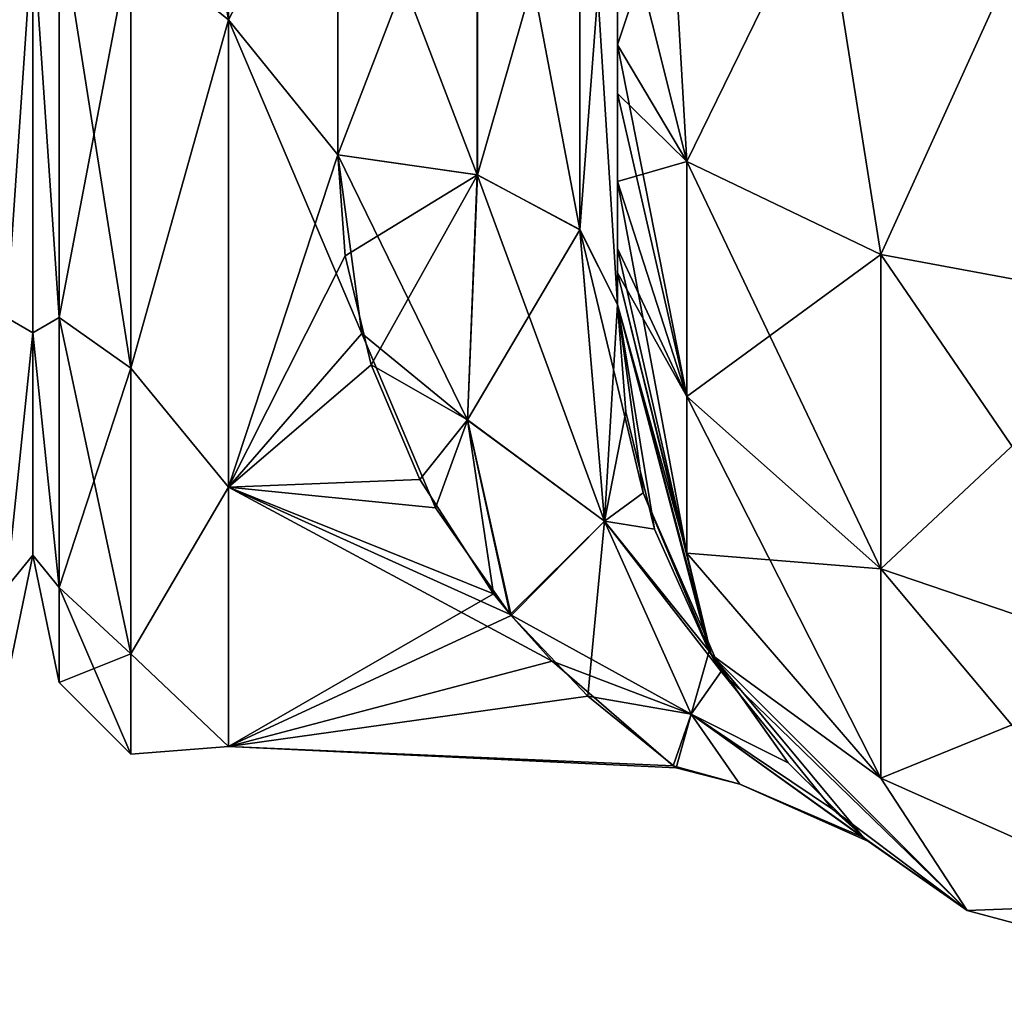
# Model space of a CAD drawing. Extents: x -23 to 470, y -2000 to 0.
# Tile 16 of 246: x 46 to 63, y -2000 to -1982. Entities that reach past the tile are written whole.
import ezdxf

# ---------------------------------------------------------------- set-up
doc = ezdxf.new("R2010")
doc.units = 0
doc.header["$LTSCALE"] = 68.916985
for name, color, linetype in [('10', 7, 'CONTINUOUS'), ('14', 7, 'CONTINUOUS'), ('15', 7, 'CONTINUOUS'), ('42', 7, 'CONTINUOUS'), ('43', 7, 'CONTINUOUS'), ('44', 7, 'CONTINUOUS'), ('47', 7, 'CONTINUOUS'), ('48', 7, 'CONTINUOUS'), ('49', 7, 'CONTINUOUS'), ('57', 7, 'CONTINUOUS'), ('659', 7, 'CONTINUOUS'), ('703', 7, 'CONTINUOUS')]:
    doc.layers.add(name, color=color, linetype=linetype)

msp = doc.modelspace()

# ---------------------------------------------------------------- linework, layer by layer
at = {"layer": '10', "linetype": 'CONTINUOUS'}
for points in [[(56.45, -1982.865, -81.431), (56.45, -1983.734, -81), (56.45, -1928.15, -82), (56.45, -1982.865, -81.431)], [(56.45, -1928.15, -82), (56.45, -1983.734, -81), (56.45, -1936.98, -79.992), (56.45, -1928.15, -82)], [(56.45, -1980, -82), (56.45, -1982.865, -81.431), (56.45, -1928.15, -82), (56.45, -1980, -82)], [(56.45, -1936.807, 39.076), (56.45, -1943.901, 33.621), (56.45, -1987.5, 74.5), (56.45, -1936.807, 39.076)], [(56.45, -1936.98, 43.008), (56.45, -1936.807, 39.076), (56.45, -1987.5, 74.5), (56.45, -1936.98, 43.008)], [(56.45, -1936.979, 79.993), (56.45, -1944.159, 74.304), (56.45, -1985.305, 79.801), (56.45, -1936.979, 79.993)], [(56.45, -1980, 82), (56.45, -1936.979, 79.993), (56.45, -1982.865, 81.431), (56.45, -1980, 82)], [(56.45, -1982.865, 81.431), (56.45, -1936.979, 79.993), (56.45, -1983.734, 81), (56.45, -1982.865, 81.431)], [(56.45, -1983.734, 81), (56.45, -1936.979, 79.993), (56.45, -1985.305, 79.801), (56.45, -1983.734, 81)], [(56.45, -1986.933, -77.36), (56.45, -1987.5, -74.5), (56.45, -1936.98, -79.992), (56.45, -1986.933, -77.36)], [(56.45, -1936.98, -79.992), (56.45, -1987.5, -74.5), (56.45, -1944.16, -74.302), (56.45, -1936.98, -79.992)], [(56.45, -1986.5, -78.234), (56.45, -1986.933, -77.36), (56.45, -1936.98, -79.992), (56.45, -1986.5, -78.234)], [(56.45, -1985.305, -79.801), (56.45, -1986.5, -78.234), (56.45, -1936.98, -79.992), (56.45, -1985.305, -79.801)], [(56.45, -1983.734, -81), (56.45, -1985.305, -79.801), (56.45, -1936.98, -79.992), (56.45, -1983.734, -81)], [(56.45, -1944.16, 48.698), (56.45, -1936.98, 43.008), (56.45, -1987.5, 74.5), (56.45, -1944.16, 48.698)], [(56.45, -1987.5, 74.5), (56.45, -1943.901, 33.621), (56.45, -1977.313, 28.505), (56.45, -1987.5, 74.5)], [(56.45, -1948.128, -56.917), (56.45, -1987.5, -24.51), (56.45, -1944.159, -48.696), (56.45, -1948.128, -56.917)], [(56.45, -1944.159, -48.696), (56.45, -1987.5, -24.51), (56.45, -1977.313, -28.505), (56.45, -1944.159, -48.696)], [(56.45, -1944.159, 74.304), (56.45, -1948.128, 66.083), (56.45, -1987.5, 74.5), (56.45, -1944.159, 74.304)], [(56.45, -1985.305, 79.801), (56.45, -1944.159, 74.304), (56.45, -1986.5, 78.234), (56.45, -1985.305, 79.801)], [(56.45, -1986.5, 78.234), (56.45, -1944.159, 74.304), (56.45, -1986.933, 77.36), (56.45, -1986.5, 78.234)], [(56.45, -1986.933, 77.36), (56.45, -1944.159, 74.304), (56.45, -1987.5, 74.5), (56.45, -1986.933, 77.36)], [(56.45, -1987.5, -74.5), (56.45, -1987.5, -24.51), (56.45, -1944.16, -74.302), (56.45, -1987.5, -74.5)], [(56.45, -1944.16, -74.302), (56.45, -1987.5, -24.51), (56.45, -1948.129, -66.08), (56.45, -1944.16, -74.302)], [(56.45, -1948.129, 56.92), (56.45, -1944.16, 48.698), (56.45, -1987.5, 74.5), (56.45, -1948.129, 56.92)], [(56.45, -1948.129, -66.08), (56.45, -1987.5, -24.51), (56.45, -1948.128, -56.917), (56.45, -1948.129, -66.08)], [(56.45, -1948.128, 66.083), (56.45, -1948.129, 56.92), (56.45, -1987.5, 74.5), (56.45, -1948.128, 66.083)], [(56.45, -1987.5, 24.51), (56.45, -1987.5, 74.5), (56.45, -1977.313, 28.505), (56.45, -1987.5, 24.51)]]:
    msp.add_3dface(points, dxfattribs=at)
at = {"layer": '14', "linetype": 'CONTINUOUS'}
for points in [[(46, -1952.022, -4.582), (46, -1955.991, -12.803), (46, -1991.978, -4.581), (46, -1952.022, -4.582)], [(46, -1952.022, 4.581), (46, -1952.022, -4.582), (46, -1991.978, -4.581), (46, -1952.022, 4.581)], [(46, -1955.991, 12.803), (46, -1952.022, 4.581), (46, -1988.009, 12.803), (46, -1955.991, 12.803)], [(46, -1988.009, 12.803), (46, -1952.022, 4.581), (46, -1991.978, 4.582), (46, -1988.009, 12.803)], [(46, -1991.978, 4.582), (46, -1952.022, 4.581), (46, -1991.978, -4.581), (46, -1991.978, 4.582)], [(46, -1955.991, -12.803), (46, -1963.173, -18.494), (46, -1988.009, -12.803), (46, -1955.991, -12.803)], [(46, -1991.978, -4.581), (46, -1955.991, -12.803), (46, -1988.009, -12.803), (46, -1991.978, -4.581)], [(46, -1980.827, 18.494), (46, -1955.991, 12.803), (46, -1988.009, 12.803), (46, -1980.827, 18.494)], [(46, -1988.009, -12.803), (46, -1963.173, -18.494), (46, -1980.826, -18.494), (46, -1988.009, -12.803)]]:
    msp.add_3dface(points, dxfattribs=at)
at = {"layer": '15', "linetype": 'CONTINUOUS'}
for points in [[(49.5, -1982.413, -21.623), (49.5, -1972, -24), (51.45, -1978.677, -23.052), (49.5, -1982.413, -21.623)], [(51.45, -1984.828, -20.284), (49.5, -1982.413, -21.623), (51.45, -1978.677, -23.052), (51.45, -1984.828, -20.284)], [(51.45, -1978.677, 23.052), (49.5, -1982.413, 21.623), (51.45, -1984.828, 20.284), (51.45, -1978.677, 23.052)], [(49.5, -1990.764, -14.964), (49.5, -1982.413, -21.623), (51.879, -1988.016, -17.874), (49.5, -1990.764, -14.964)], [(51.879, -1988.016, -17.874), (49.5, -1982.413, -21.623), (51.45, -1984.828, -20.284), (51.879, -1988.016, -17.874)], [(49.5, -1982.413, 21.623), (49.5, -1990.764, 14.964), (51.45, -1984.828, 20.284), (49.5, -1982.413, 21.623)], [(51.45, -1984.828, 20.284), (49.5, -1990.764, 14.964), (51.586, -1986.628, 19.027), (51.45, -1984.828, 20.284)], [(51.586, -1986.628, 19.027), (49.5, -1990.764, 14.964), (52.047, -1988.577, 17.355), (51.586, -1986.628, 19.027)], [(53.196, -1991.133, -14.488), (49.5, -1990.764, -14.964), (51.879, -1988.016, -17.874), (53.196, -1991.133, -14.488)], [(52.047, -1988.577, 17.355), (49.5, -1990.764, 14.964), (52.915, -1990.628, 15.132), (52.047, -1988.577, 17.355)], [(52.915, -1990.628, 15.132), (49.5, -1990.764, 14.964), (54.236, -1992.668, 12.2), (52.915, -1990.628, 15.132)], [(49.5, -1995.398, -5.341), (49.5, -1990.764, -14.964), (55.283, -1993.873, -9.879), (49.5, -1995.398, -5.341)], [(55.283, -1993.873, -9.879), (49.5, -1990.764, -14.964), (54.534, -1993.037, -11.552), (55.283, -1993.873, -9.879)], [(54.534, -1993.037, -11.552), (49.5, -1990.764, -14.964), (53.196, -1991.133, -14.488), (54.534, -1993.037, -11.552)], [(49.5, -1990.764, 14.964), (49.5, -1995.398, 5.341), (54.236, -1992.668, 12.2), (49.5, -1990.764, 14.964)], [(54.236, -1992.668, 12.2), (49.5, -1995.398, 5.341), (54.55, -1993.057, 11.515), (54.236, -1992.668, 12.2)], [(54.55, -1993.057, 11.515), (49.5, -1995.398, 5.341), (55.918, -1994.494, 8.368), (54.55, -1993.057, 11.515)], [(57.447, -1995.742, -3.509), (49.5, -1995.398, -5.341), (55.283, -1993.873, -9.879), (57.447, -1995.742, -3.509)], [(55.918, -1994.494, 8.368), (49.5, -1995.398, 5.341), (57.497, -1995.778, 3.259), (55.918, -1994.494, 8.368)], [(49.5, -1995.398, 5.341), (49.5, -1995.398, -5.341), (57.497, -1995.778, 3.259), (49.5, -1995.398, 5.341)], [(57.497, -1995.778, 3.259), (49.5, -1995.398, -5.341), (57.447, -1995.742, -3.509), (57.497, -1995.778, 3.259)]]:
    msp.add_3dface(points, dxfattribs=at)
at = {"layer": '42', "linetype": 'CONTINUOUS'}
for points in [[(56.45, -1980, 82), (56.45, -1982.865, 81.431), (57.688, -1984.946, 86.44), (56.45, -1980, 82)], [(57.402, -1980, 86.784), (56.45, -1980, 82), (57.688, -1984.946, 86.44), (57.402, -1980, 86.784)], [(60.111, -1980, 90.839), (57.402, -1980, 86.784), (57.688, -1984.946, 86.44), (60.111, -1980, 90.839)], [(61.156, -1986.61, 90.458), (60.111, -1980, 90.839), (57.688, -1984.946, 86.44), (61.156, -1986.61, 90.458)], [(64.16, -1980, 93.546), (60.111, -1980, 90.839), (61.156, -1986.61, 90.458), (64.16, -1980, 93.546)], [(66.168, -1987.534, 92.688), (64.16, -1980, 93.546), (61.156, -1986.61, 90.458), (66.168, -1987.534, 92.688)], [(56.45, -1982.865, 81.431), (56.45, -1983.734, 81), (57.688, -1989.142, 83.635), (56.45, -1982.865, 81.431)], [(57.688, -1984.946, 86.44), (56.45, -1982.865, 81.431), (57.688, -1989.142, 83.635), (57.688, -1984.946, 86.44)], [(56.45, -1983.734, 81), (56.45, -1985.305, 79.801), (57.688, -1989.142, 83.635), (56.45, -1983.734, 81)], [(61.156, -1986.61, 90.458), (57.688, -1984.946, 86.44), (61.156, -1992.219, 86.709), (61.156, -1986.61, 90.458)], [(57.688, -1984.946, 86.44), (57.688, -1989.142, 83.635), (61.156, -1992.219, 86.709), (57.688, -1984.946, 86.44)], [(56.45, -1985.305, 79.801), (56.45, -1986.5, 78.234), (57.688, -1991.944, 79.436), (56.45, -1985.305, 79.801)], [(56.45, -1985.305, 79.801), (57.688, -1991.944, 79.436), (57.688, -1989.142, 83.635), (56.45, -1985.305, 79.801)], [(56.45, -1986.5, 78.234), (56.45, -1986.933, 77.36), (57.688, -1991.944, 79.436), (56.45, -1986.5, 78.234)], [(66.168, -1987.534, 92.688), (61.156, -1986.61, 90.458), (66.168, -1993.926, 88.415), (66.168, -1987.534, 92.688)], [(61.156, -1986.61, 90.458), (61.156, -1992.219, 86.709), (66.168, -1993.926, 88.415), (61.156, -1986.61, 90.458)], [(56.45, -1986.933, 77.36), (56.45, -1987.5, 74.5), (58.125, -1993.75, 74.5), (56.45, -1986.933, 77.36)], [(56.45, -1986.933, 77.36), (58.125, -1993.75, 74.5), (57.688, -1991.944, 79.436), (56.45, -1986.933, 77.36)], [(57.688, -1991.944, 79.436), (61.156, -1995.963, 81.098), (57.688, -1989.142, 83.635), (57.688, -1991.944, 79.436)], [(57.688, -1989.142, 83.635), (61.156, -1995.963, 81.098), (61.156, -1992.219, 86.709), (57.688, -1989.142, 83.635)], [(57.688, -1991.944, 79.436), (58.125, -1993.75, 74.5), (61.156, -1995.963, 81.098), (57.688, -1991.944, 79.436)], [(61.156, -1995.963, 81.098), (66.168, -1998.194, 82.019), (61.156, -1992.219, 86.709), (61.156, -1995.963, 81.098)], [(61.156, -1992.219, 86.709), (66.168, -1998.194, 82.019), (66.168, -1993.926, 88.415), (61.156, -1992.219, 86.709)], [(58.125, -1993.75, 74.5), (62.7, -1998.325, 74.5), (61.156, -1995.963, 81.098), (58.125, -1993.75, 74.5)], [(61.156, -1995.963, 81.098), (62.7, -1998.325, 74.5), (66.168, -1998.194, 82.019), (61.156, -1995.963, 81.098)], [(62.7, -1998.325, 74.5), (68.95, -2000, 74.5), (66.168, -1998.194, 82.019), (62.7, -1998.325, 74.5)]]:
    msp.add_3dface(points, dxfattribs=at)
at = {"layer": '43', "linetype": 'CONTINUOUS'}
for points in [[(56.45, -1987.5, -24.51), (56.45, -1987.5, -74.5), (58.125, -1993.75, -74.5), (56.45, -1987.5, -24.51)], [(56.911, -1990.862, -20.8), (56.45, -1987.5, -24.51), (58.125, -1993.75, -74.5), (56.911, -1990.862, -20.8)], [(56.45, -1987.5, 74.5), (56.45, -1987.5, 24.51), (56.598, -1989.418, 22.59), (56.45, -1987.5, 74.5)], [(58.125, -1993.75, 74.5), (56.45, -1987.5, 74.5), (58.091, -1993.69, 16.03), (58.125, -1993.75, 74.5)], [(58.091, -1993.69, 16.03), (56.45, -1987.5, 74.5), (57.113, -1991.516, 19.871), (58.091, -1993.69, 16.03)], [(57.113, -1991.516, 19.871), (56.45, -1987.5, 74.5), (56.598, -1989.418, 22.59), (57.113, -1991.516, 19.871)], [(58.305, -1994.053, -15.241), (56.911, -1990.862, -20.8), (58.125, -1993.75, -74.5), (58.305, -1994.053, -15.241)], [(59.502, -1995.685, 10.693), (58.125, -1993.75, 74.5), (58.091, -1993.69, 16.03), (59.502, -1995.685, 10.693)], [(62.7, -1998.325, 74.5), (58.125, -1993.75, 74.5), (60.849, -1997.019, 3.121), (62.7, -1998.325, 74.5)], [(60.849, -1997.019, 3.121), (58.125, -1993.75, 74.5), (59.502, -1995.685, 10.693), (60.849, -1997.019, 3.121)], [(62.7, -1998.325, -74.5), (58.305, -1994.053, -15.241), (58.125, -1993.75, -74.5), (62.7, -1998.325, -74.5)], [(60.292, -1996.516, -7.056), (58.305, -1994.053, -15.241), (62.7, -1998.325, -74.5), (60.292, -1996.516, -7.056)], [(60.938, -1997.095, -1.833), (60.292, -1996.516, -7.056), (62.7, -1998.325, -74.5), (60.938, -1997.095, -1.833)], [(62.7, -1998.325, 74.5), (60.849, -1997.019, 3.121), (62.7, -1998.325, -74.5), (62.7, -1998.325, 74.5)], [(60.849, -1997.019, 3.121), (60.938, -1997.095, -1.833), (62.7, -1998.325, -74.5), (60.849, -1997.019, 3.121)], [(68.95, -2000, 74.5), (62.7, -1998.325, 74.5), (68.95, -2000, -74.5), (68.95, -2000, 74.5)], [(68.95, -2000, -74.5), (62.7, -1998.325, 74.5), (62.7, -1998.325, -74.5), (68.95, -2000, -74.5)]]:
    msp.add_3dface(points, dxfattribs=at)
at = {"layer": '44', "linetype": 'CONTINUOUS'}
for points in [[(56.45, -1982.865, -81.431), (56.45, -1980, -82), (57.402, -1980, -86.784), (56.45, -1982.865, -81.431)], [(56.45, -1982.865, -81.431), (57.402, -1980, -86.784), (57.688, -1984.946, -86.44), (56.45, -1982.865, -81.431)], [(57.402, -1980, -86.784), (60.111, -1980, -90.839), (57.688, -1984.946, -86.44), (57.402, -1980, -86.784)], [(57.688, -1984.946, -86.44), (60.111, -1980, -90.839), (61.156, -1986.61, -90.458), (57.688, -1984.946, -86.44)], [(60.111, -1980, -90.839), (64.16, -1980, -93.546), (61.156, -1986.61, -90.458), (60.111, -1980, -90.839)], [(61.156, -1986.61, -90.458), (64.16, -1980, -93.546), (66.168, -1987.534, -92.688), (61.156, -1986.61, -90.458)], [(56.45, -1983.734, -81), (56.45, -1982.865, -81.431), (57.688, -1984.946, -86.44), (56.45, -1983.734, -81)], [(56.45, -1985.305, -79.801), (56.45, -1983.734, -81), (57.688, -1984.946, -86.44), (56.45, -1985.305, -79.801)], [(56.45, -1985.305, -79.801), (57.688, -1984.946, -86.44), (57.688, -1989.142, -83.635), (56.45, -1985.305, -79.801)], [(57.688, -1984.946, -86.44), (61.156, -1986.61, -90.458), (57.688, -1989.142, -83.635), (57.688, -1984.946, -86.44)], [(56.45, -1986.5, -78.234), (56.45, -1985.305, -79.801), (57.688, -1989.142, -83.635), (56.45, -1986.5, -78.234)], [(56.45, -1986.933, -77.36), (56.45, -1986.5, -78.234), (57.688, -1989.142, -83.635), (56.45, -1986.933, -77.36)], [(57.688, -1989.142, -83.635), (61.156, -1986.61, -90.458), (61.156, -1992.219, -86.709), (57.688, -1989.142, -83.635)], [(61.156, -1986.61, -90.458), (66.168, -1987.534, -92.688), (61.156, -1992.219, -86.709), (61.156, -1986.61, -90.458)], [(56.45, -1987.5, -74.5), (56.45, -1986.933, -77.36), (57.688, -1991.944, -79.436), (56.45, -1987.5, -74.5)], [(57.688, -1991.944, -79.436), (56.45, -1986.933, -77.36), (57.688, -1989.142, -83.635), (57.688, -1991.944, -79.436)], [(58.125, -1993.75, -74.5), (56.45, -1987.5, -74.5), (57.688, -1991.944, -79.436), (58.125, -1993.75, -74.5)], [(61.156, -1992.219, -86.709), (66.168, -1987.534, -92.688), (66.168, -1993.926, -88.415), (61.156, -1992.219, -86.709)], [(57.688, -1991.944, -79.436), (57.688, -1989.142, -83.635), (61.156, -1992.219, -86.709), (57.688, -1991.944, -79.436)], [(61.156, -1995.963, -81.098), (58.125, -1993.75, -74.5), (57.688, -1991.944, -79.436), (61.156, -1995.963, -81.098)], [(61.156, -1995.963, -81.098), (57.688, -1991.944, -79.436), (61.156, -1992.219, -86.709), (61.156, -1995.963, -81.098)], [(61.156, -1995.963, -81.098), (61.156, -1992.219, -86.709), (66.168, -1993.926, -88.415), (61.156, -1995.963, -81.098)], [(62.7, -1998.325, -74.5), (58.125, -1993.75, -74.5), (61.156, -1995.963, -81.098), (62.7, -1998.325, -74.5)], [(66.168, -1998.194, -82.019), (61.156, -1995.963, -81.098), (66.168, -1993.926, -88.415), (66.168, -1998.194, -82.019)], [(66.168, -1998.194, -82.019), (62.7, -1998.325, -74.5), (61.156, -1995.963, -81.098), (66.168, -1998.194, -82.019)], [(68.95, -2000, -74.5), (62.7, -1998.325, -74.5), (66.168, -1998.194, -82.019), (68.95, -2000, -74.5)]]:
    msp.add_3dface(points, dxfattribs=at)
at = {"layer": '47', "linetype": 'CONTINUOUS'}
for points in [[(56.45, -1987.5, 24.51), (56.45, -1977.313, 28.505), (55.78, -1986.164, 22.397), (56.45, -1987.5, 24.51)], [(55.78, -1986.164, 22.397), (56.45, -1977.313, 28.505), (55.78, -1978.806, 25.611), (55.78, -1986.164, 22.397)], [(51.45, -1978.677, 23.052), (51.45, -1984.828, 20.284), (53.947, -1978.336, 23.841), (51.45, -1978.677, 23.052)], [(51.45, -1984.828, 20.284), (53.948, -1985.185, 20.849), (53.947, -1978.336, 23.841), (51.45, -1984.828, 20.284)], [(53.948, -1985.185, 20.849), (55.78, -1978.806, 25.611), (53.947, -1978.336, 23.841), (53.948, -1985.185, 20.849)], [(55.78, -1986.164, 22.397), (55.78, -1978.806, 25.611), (53.948, -1985.185, 20.849), (55.78, -1986.164, 22.397)]]:
    msp.add_3dface(points, dxfattribs=at)
at = {"layer": '48', "linetype": 'CONTINUOUS'}
for points in [[(51.45, -1984.828, 20.284), (51.586, -1986.628, 19.027), (53.948, -1985.185, 20.849), (51.45, -1984.828, 20.284)], [(51.879, -1988.016, -17.874), (51.45, -1984.828, -20.284), (53.77, -1989.569, -16.63), (51.879, -1988.016, -17.874)], [(51.45, -1984.828, -20.284), (53.945, -1985.184, -20.848), (53.77, -1989.569, -16.63), (51.45, -1984.828, -20.284)], [(51.586, -1986.628, 19.027), (52.047, -1988.577, 17.355), (53.948, -1985.185, 20.849), (51.586, -1986.628, 19.027)], [(53.948, -1985.185, 20.849), (52.047, -1988.577, 17.355), (53.771, -1989.563, 16.637), (53.948, -1985.185, 20.849)], [(53.945, -1985.184, -20.848), (56.219, -1991.372, -16.126), (53.77, -1989.569, -16.63), (53.945, -1985.184, -20.848)], [(55.78, -1986.164, 22.397), (53.948, -1985.185, 20.849), (53.771, -1989.563, 16.637), (55.78, -1986.164, 22.397)], [(55.779, -1986.163, -22.396), (56.219, -1991.372, -16.126), (53.945, -1985.184, -20.848), (55.779, -1986.163, -22.396)], [(56.219, -1991.371, 16.129), (55.78, -1986.164, 22.397), (53.771, -1989.563, 16.637), (56.219, -1991.371, 16.129)], [(56.45, -1987.5, -24.51), (56.911, -1990.862, -20.8), (55.779, -1986.163, -22.396), (56.45, -1987.5, -24.51)], [(55.779, -1986.163, -22.396), (56.911, -1990.862, -20.8), (56.219, -1991.372, -16.126), (55.779, -1986.163, -22.396)], [(56.45, -1987.5, 24.51), (55.78, -1986.164, 22.397), (56.219, -1991.371, 16.129), (56.45, -1987.5, 24.51)], [(56.598, -1989.418, 22.59), (56.45, -1987.5, 24.51), (56.219, -1991.371, 16.129), (56.598, -1989.418, 22.59)], [(53.196, -1991.133, -14.488), (51.879, -1988.016, -17.874), (53.77, -1989.569, -16.63), (53.196, -1991.133, -14.488)], [(52.047, -1988.577, 17.355), (52.915, -1990.628, 15.132), (53.771, -1989.563, 16.637), (52.047, -1988.577, 17.355)], [(52.915, -1990.628, 15.132), (54.236, -1992.668, 12.2), (53.771, -1989.563, 16.637), (52.915, -1990.628, 15.132)], [(54.534, -1993.037, -11.552), (53.196, -1991.133, -14.488), (53.77, -1989.569, -16.63), (54.534, -1993.037, -11.552)], [(56.219, -1991.372, -16.126), (54.534, -1993.037, -11.552), (53.77, -1989.569, -16.63), (56.219, -1991.372, -16.126)], [(54.236, -1992.668, 12.2), (54.55, -1993.057, 11.515), (53.771, -1989.563, 16.637), (54.236, -1992.668, 12.2)], [(54.55, -1993.057, 11.515), (56.219, -1991.371, 16.129), (53.771, -1989.563, 16.637), (54.55, -1993.057, 11.515)], [(57.113, -1991.516, 19.871), (56.598, -1989.418, 22.59), (56.219, -1991.371, 16.129), (57.113, -1991.516, 19.871)], [(56.911, -1990.862, -20.8), (58.305, -1994.053, -15.241), (56.219, -1991.372, -16.126), (56.911, -1990.862, -20.8)], [(54.534, -1993.037, -11.552), (56.219, -1991.372, -16.126), (57.767, -1994.816, -8.371), (54.534, -1993.037, -11.552)], [(54.55, -1993.057, 11.515), (55.918, -1994.494, 8.368), (56.219, -1991.371, 16.129), (54.55, -1993.057, 11.515)], [(55.918, -1994.494, 8.368), (57.767, -1994.815, 8.375), (56.219, -1991.371, 16.129), (55.918, -1994.494, 8.368)], [(58.091, -1993.69, 16.03), (57.113, -1991.516, 19.871), (56.219, -1991.371, 16.129), (58.091, -1993.69, 16.03)], [(57.767, -1994.815, 8.375), (58.091, -1993.69, 16.03), (56.219, -1991.371, 16.129), (57.767, -1994.815, 8.375)], [(56.219, -1991.372, -16.126), (58.305, -1994.053, -15.241), (57.767, -1994.816, -8.371), (56.219, -1991.372, -16.126)], [(55.283, -1993.873, -9.879), (54.534, -1993.037, -11.552), (57.767, -1994.816, -8.371), (55.283, -1993.873, -9.879)], [(59.502, -1995.685, 10.693), (58.091, -1993.69, 16.03), (57.767, -1994.815, 8.375), (59.502, -1995.685, 10.693)], [(57.447, -1995.742, -3.509), (55.283, -1993.873, -9.879), (57.767, -1994.816, -8.371), (57.447, -1995.742, -3.509)], [(58.305, -1994.053, -15.241), (60.292, -1996.516, -7.056), (57.767, -1994.816, -8.371), (58.305, -1994.053, -15.241)], [(55.918, -1994.494, 8.368), (57.497, -1995.778, 3.259), (57.767, -1994.815, 8.375), (55.918, -1994.494, 8.368)], [(57.447, -1995.742, -3.509), (57.767, -1994.816, -8.371), (58.64, -1996.069, 0.004), (57.447, -1995.742, -3.509)], [(57.497, -1995.778, 3.259), (58.64, -1996.069, 0.004), (57.767, -1994.815, 8.375), (57.497, -1995.778, 3.259)], [(60.849, -1997.019, 3.121), (59.502, -1995.685, 10.693), (57.767, -1994.815, 8.375), (60.849, -1997.019, 3.121)], [(58.64, -1996.069, 0.004), (60.849, -1997.019, 3.121), (57.767, -1994.815, 8.375), (58.64, -1996.069, 0.004)], [(60.292, -1996.516, -7.056), (60.938, -1997.095, -1.833), (57.767, -1994.816, -8.371), (60.292, -1996.516, -7.056)], [(57.767, -1994.816, -8.371), (60.938, -1997.095, -1.833), (58.64, -1996.069, 0.004), (57.767, -1994.816, -8.371)], [(57.497, -1995.778, 3.259), (57.447, -1995.742, -3.509), (58.64, -1996.069, 0.004), (57.497, -1995.778, 3.259)], [(60.938, -1997.095, -1.833), (60.849, -1997.019, 3.121), (58.64, -1996.069, 0.004), (60.938, -1997.095, -1.833)]]:
    msp.add_3dface(points, dxfattribs=at)
at = {"layer": '49', "linetype": 'CONTINUOUS'}
for points in [[(53.945, -1985.184, -20.848), (51.45, -1978.677, -23.052), (53.945, -1976.506, -24.252), (53.945, -1985.184, -20.848)], [(55.779, -1986.163, -22.396), (53.945, -1985.184, -20.848), (53.945, -1976.506, -24.252), (55.779, -1986.163, -22.396)], [(55.779, -1976.841, -26.053), (55.779, -1986.163, -22.396), (53.945, -1976.506, -24.252), (55.779, -1976.841, -26.053)], [(56.45, -1977.313, -28.505), (56.45, -1987.5, -24.51), (55.779, -1976.841, -26.053), (56.45, -1977.313, -28.505)], [(56.45, -1987.5, -24.51), (55.779, -1986.163, -22.396), (55.779, -1976.841, -26.053), (56.45, -1987.5, -24.51)], [(51.45, -1984.828, -20.284), (51.45, -1978.677, -23.052), (53.945, -1985.184, -20.848), (51.45, -1984.828, -20.284)]]:
    msp.add_3dface(points, dxfattribs=at)
at = {"layer": '57', "linetype": 'CONTINUOUS'}
for points in [[(49.5, -1972, -24), (49.5, -1982.413, -21.623), (47.752, -1972, -23.532), (49.5, -1972, -24)], [(47.752, -1972, -23.532), (49.5, -1982.413, -21.623), (47.752, -1981.005, -21.741), (47.752, -1972, -23.532)], [(46.469, -1980.515, 20.556), (46, -1980.827, 18.494), (46.469, -1987.733, 15.733), (46.469, -1980.515, 20.556)], [(46.469, -1987.733, -15.733), (46, -1980.826, -18.494), (46.469, -1980.515, -20.556), (46.469, -1987.733, -15.733)], [(47.752, -1988.64, -16.64), (46.469, -1980.515, -20.556), (47.752, -1981.005, -21.741), (47.752, -1988.64, -16.64)], [(46.469, -1980.515, 20.556), (46.469, -1987.733, 15.733), (47.752, -1981.005, 21.741), (46.469, -1980.515, 20.556)], [(46.469, -1987.733, -15.733), (46.469, -1980.515, -20.556), (47.752, -1988.64, -16.64), (46.469, -1987.733, -15.733)], [(46, -1988.009, -12.803), (46, -1980.826, -18.494), (46.469, -1987.733, -15.733), (46, -1988.009, -12.803)], [(46, -1980.827, 18.494), (46, -1988.009, 12.803), (46.469, -1987.733, 15.733), (46, -1980.827, 18.494)], [(47.752, -1981.005, 21.741), (46.469, -1987.733, 15.733), (47.752, -1988.64, 16.64), (47.752, -1981.005, 21.741)], [(49.5, -1982.413, -21.623), (47.752, -1988.64, -16.64), (47.752, -1981.005, -21.741), (49.5, -1982.413, -21.623)], [(49.5, -1982.413, 21.623), (47.752, -1981.005, 21.741), (47.752, -1988.64, 16.64), (49.5, -1982.413, 21.623)], [(49.5, -1982.413, -21.623), (49.5, -1990.764, -14.964), (47.752, -1988.64, -16.64), (49.5, -1982.413, -21.623)], [(49.5, -1990.764, 14.964), (49.5, -1982.413, 21.623), (47.752, -1988.64, 16.64), (49.5, -1990.764, 14.964)], [(46.469, -1987.733, 15.733), (46, -1988.009, 12.803), (46.469, -1992.556, 8.515), (46.469, -1987.733, 15.733)], [(46.469, -1992.556, -8.515), (46, -1988.009, -12.803), (46.469, -1987.733, -15.733), (46.469, -1992.556, -8.515)], [(46.469, -1992.556, -8.515), (46.469, -1987.733, -15.733), (47.752, -1993.741, -9.005), (46.469, -1992.556, -8.515)], [(46.469, -1987.733, 15.733), (46.469, -1992.556, 8.515), (47.752, -1988.64, 16.64), (46.469, -1987.733, 15.733)], [(47.752, -1993.741, -9.005), (46.469, -1987.733, -15.733), (47.752, -1988.64, -16.64), (47.752, -1993.741, -9.005)], [(46, -1988.009, 12.803), (46, -1991.978, 4.582), (46.469, -1992.556, 8.515), (46, -1988.009, 12.803)], [(46, -1991.978, -4.581), (46, -1988.009, -12.803), (46.469, -1992.556, -8.515), (46, -1991.978, -4.581)], [(47.752, -1988.64, 16.64), (46.469, -1992.556, 8.515), (47.752, -1993.741, 9.005), (47.752, -1988.64, 16.64)], [(49.5, -1990.764, -14.964), (47.752, -1993.741, -9.005), (47.752, -1988.64, -16.64), (49.5, -1990.764, -14.964)], [(49.5, -1990.764, 14.964), (47.752, -1988.64, 16.64), (47.752, -1993.741, 9.005), (49.5, -1990.764, 14.964)], [(49.5, -1990.764, -14.964), (49.5, -1995.398, -5.341), (47.752, -1993.741, -9.005), (49.5, -1990.764, -14.964)], [(49.5, -1995.398, 5.341), (49.5, -1990.764, 14.964), (47.752, -1993.741, 9.005), (49.5, -1995.398, 5.341)], [(46, -1991.978, 4.582), (46, -1991.978, -4.581), (46.469, -1994.25, 0), (46, -1991.978, 4.582)], [(46.469, -1992.556, 8.515), (46, -1991.978, 4.582), (46.469, -1994.25, 0), (46.469, -1992.556, 8.515)], [(46.469, -1994.25, 0), (46, -1991.978, -4.581), (46.469, -1992.556, -8.515), (46.469, -1994.25, 0)], [(47.752, -1995.532, 0), (46.469, -1992.556, -8.515), (47.752, -1993.741, -9.005), (47.752, -1995.532, 0)], [(46.469, -1994.25, 0), (46.469, -1992.556, -8.515), (47.752, -1995.532, 0), (46.469, -1994.25, 0)], [(46.469, -1992.556, 8.515), (46.469, -1994.25, 0), (47.752, -1993.741, 9.005), (46.469, -1992.556, 8.515)], [(47.752, -1993.741, 9.005), (46.469, -1994.25, 0), (47.752, -1995.532, 0), (47.752, -1993.741, 9.005)], [(49.5, -1995.398, -5.341), (47.752, -1995.532, 0), (47.752, -1993.741, -9.005), (49.5, -1995.398, -5.341)], [(49.5, -1995.398, 5.341), (47.752, -1993.741, 9.005), (47.752, -1995.532, 0), (49.5, -1995.398, 5.341)], [(49.5, -1995.398, -5.341), (49.5, -1995.398, 5.341), (47.752, -1995.532, 0), (49.5, -1995.398, -5.341)]]:
    msp.add_3dface(points, dxfattribs=at)
at = {"layer": '659', "linetype": 'CONTINUOUS'}
for points in [[(46, -1952.022, 4.582), (46, -1955.991, 12.803), (46, -1991.978, 4.581), (46, -1952.022, 4.582)], [(46, -1952.022, -4.581), (46, -1952.022, 4.582), (46, -1991.978, 4.581), (46, -1952.022, -4.581)], [(46, -1955.991, -12.803), (46, -1952.022, -4.581), (46, -1988.009, -12.803), (46, -1955.991, -12.803)], [(46, -1988.009, -12.803), (46, -1952.022, -4.581), (46, -1991.978, -4.582), (46, -1988.009, -12.803)], [(46, -1991.978, -4.582), (46, -1952.022, -4.581), (46, -1991.978, 4.581), (46, -1991.978, -4.582)], [(46, -1955.991, 12.803), (46, -1963.173, 18.494), (46, -1988.009, 12.803), (46, -1955.991, 12.803)], [(46, -1991.978, 4.581), (46, -1955.991, 12.803), (46, -1988.009, 12.803), (46, -1991.978, 4.581)], [(46, -1980.827, -18.494), (46, -1955.991, -12.803), (46, -1988.009, -12.803), (46, -1980.827, -18.494)], [(46, -1988.009, 12.803), (46, -1963.173, 18.494), (46, -1980.826, 18.494), (46, -1988.009, 12.803)]]:
    msp.add_3dface(points, dxfattribs=at)
at = {"layer": '703', "linetype": 'CONTINUOUS'}
for points in [[(45.531, -1980.515, -20.556), (46, -1980.827, -18.494), (45.531, -1987.733, -15.733), (45.531, -1980.515, -20.556)], [(45.531, -1987.733, 15.733), (46, -1980.826, 18.494), (45.531, -1980.515, 20.556), (45.531, -1987.733, 15.733)], [(46, -1988.009, 12.803), (46, -1980.826, 18.494), (45.531, -1987.733, 15.733), (46, -1988.009, 12.803)], [(46, -1980.827, -18.494), (46, -1988.009, -12.803), (45.531, -1987.733, -15.733), (46, -1980.827, -18.494)], [(45.531, -1987.733, -15.733), (46, -1988.009, -12.803), (45.531, -1992.556, -8.515), (45.531, -1987.733, -15.733)], [(45.531, -1992.556, 8.515), (46, -1988.009, 12.803), (45.531, -1987.733, 15.733), (45.531, -1992.556, 8.515)], [(46, -1988.009, -12.803), (46, -1991.978, -4.582), (45.531, -1992.556, -8.515), (46, -1988.009, -12.803)], [(46, -1991.978, 4.581), (46, -1988.009, 12.803), (45.531, -1992.556, 8.515), (46, -1991.978, 4.581)], [(46, -1991.978, -4.582), (46, -1991.978, 4.581), (45.531, -1994.25, 0), (46, -1991.978, -4.582)], [(45.531, -1992.556, -8.515), (46, -1991.978, -4.582), (45.531, -1994.25, 0), (45.531, -1992.556, -8.515)], [(45.531, -1994.25, 0), (46, -1991.978, 4.581), (45.531, -1992.556, 8.515), (45.531, -1994.25, 0)]]:
    msp.add_3dface(points, dxfattribs=at)

doc.saveas('drawing.dxf')
